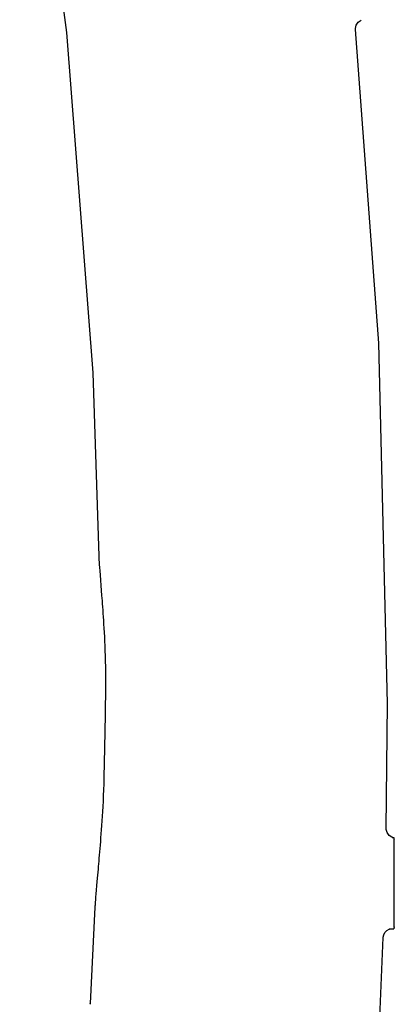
# Model space of a CAD drawing. Header units: millimetres. Extents: x 4086 to 10416, y 123 to 1549.
# Tile 183 of 256: x 7417 to 7448, y 805 to 886. Entities that reach past the tile are written whole.
import ezdxf

# ---------------------------------------------------------------- set-up
doc = ezdxf.new("R2010")
doc.units = ezdxf.units.MM
doc.layers.add('外形图', color=7, linetype='Continuous')

msp = doc.modelspace()

# ---------------------------------------------------------------- linework, layer by layer
at = {"layer": '外形图', "color": 7, "linetype": 'Continuous'}
for p, q in [((7423.802, 841.994), (7423.801, 841.986)), ((7423.801, 841.986), (7423.801, 841.986)), ((7423.806, 841.908), (7423.808, 841.865)), ((7423.808, 841.865), (7423.813, 841.781)), ((7423.813, 841.781), (7423.821, 841.663)), ((7423.821, 841.663), (7423.831, 841.508)), ((7423.831, 841.508), (7423.845, 841.31)), ((7423.845, 841.31), (7423.863, 841.064)), ((7423.863, 841.064), (7423.885, 840.767)), ((7423.885, 840.767), (7423.912, 840.413)), ((7423.912, 840.413), (7424.01, 839.146)), ((7448.139, 818.757), (7447.985, 818.757)), ((7423.743, 816.187), (7423.679, 815.444)), ((7423.679, 815.444), (7423.626, 814.835)), ((7448.132, 815.762), (7448.132, 815.541)), ((7448.163, 815.541), (7448.163, 815.762)), ((7423.594, 814.454), (7423.567, 814.131)), ((7423.626, 814.835), (7423.594, 814.454)), ((7448.132, 814.473), (7448.132, 814.252)), ((7448.163, 814.252), (7448.163, 814.473)), ((7423.526, 813.637), (7423.512, 813.456)), ((7423.545, 813.861), (7423.526, 813.637)), ((7423.567, 814.131), (7423.545, 813.861)), ((7423.484, 813.049), (7423.103, 805.111)), ((7423.484, 813.049), (7423.484, 813.037)), ((7423.484, 813.049), (7423.484, 813.049)), ((7423.488, 813.124), (7423.485, 813.086)), ((7423.493, 813.202), (7423.488, 813.124)), ((7423.501, 813.311), (7423.493, 813.202)), ((7423.512, 813.456), (7423.501, 813.311)), ((7447.752, 811.257), (7448.139, 811.257)), ((7446.94, 803.291), (7447.247, 810.534)), ((7423.103, 805.095), (7423.104, 805.121))]:
    msp.add_line(p, q, dxfattribs=at)
for points in [[(7417.284, 913.987), (7421.153, 885.18), (7423.3, 857.103), (7423.801, 841.986)], [(7444.964, 885.433), (7444.96, 885.511), (7445.014, 885.784), (7445.176, 886.034), (7445.426, 886.201)], [(7447.499, 819.52), (7447.615, 829.846), (7446.898, 859.546), (7444.961, 885.433)], [(7423.803, 841.987), (7423.803, 841.971), (7423.804, 841.956), (7423.804, 841.942), (7423.806, 841.908)], [(7424.01, 839.146), (7424.04, 838.741), (7424.057, 838.524), (7424.074, 838.297), (7424.091, 838.058), (7424.109, 837.808), (7424.128, 837.547), (7424.147, 837.273), (7424.166, 836.987), (7424.186, 836.688), (7424.205, 836.375), (7424.225, 836.047), (7424.244, 835.705), (7424.263, 835.349), (7424.281, 834.977), (7424.298, 834.589), (7424.313, 834.184), (7424.327, 833.761), (7424.339, 833.321), (7424.348, 832.862), (7424.353, 832.384), (7424.356, 831.887), (7424.354, 831.373), (7424.353, 831.264)], [(7424.353, 831.264), (7424.327, 828.931), (7424.281, 826.153), (7424.229, 823.775)], [(7424.229, 823.775), (7424.228, 823.714), (7424.213, 823.206), (7424.196, 822.717), (7424.176, 822.246), (7424.155, 821.793), (7424.132, 821.358), (7424.108, 820.941), (7424.083, 820.539), (7424.058, 820.153), (7424.033, 819.784), (7424.007, 819.429), (7423.982, 819.089), (7423.957, 818.764), (7423.933, 818.452), (7423.909, 818.154), (7423.886, 817.869), (7423.863, 817.596), (7423.841, 817.334), (7423.82, 817.082), (7423.8, 816.842)], [(7447.731, 818.964), (7447.566, 819.197), (7447.5, 819.458), (7447.499, 819.522)], [(7448.148, 818.764), (7447.975, 818.809), (7447.731, 818.964)], [(7423.8, 816.842), (7423.761, 816.395), (7423.743, 816.187)], [(7423.485, 813.086), (7423.485, 813.07), (7423.484, 813.055), (7423.484, 813.048)], [(7447.544, 811.106), (7447.751, 811.216), (7447.775, 811.22)], [(7447.246, 810.534), (7447.248, 810.569), (7447.29, 810.762)], [(7447.29, 810.762), (7447.389, 810.947), (7447.544, 811.106)]]:
    msp.add_lwpolyline(points, dxfattribs=at)
msp.add_arc((7440.68, 804.127), 17.605, 176.7969, 177.05492, dxfattribs=at)
for points, knots in [([(7448.139, 818.757), (7448.126, 818.757), (7448.155, 818.675), (7448.137, 818.643), (7448.137, 818.605)], [0, 0, 0, 0, 2669.713882, 10604.208737, 10604.208737, 10604.208737, 10604.208737]), ([(7448.137, 818.605), (7448.136, 818.468), (7448.133, 817.52), (7448.133, 816.572), (7448.132, 815.762)], [0, 0, 0, 0, 1541.85004, 10604.917616, 10604.917616, 10604.917616, 10604.917616]), ([(7448.163, 815.762), (7448.162, 816.158), (7448.163, 816.728), (7448.16, 817.443), (7448.163, 817.888), (7448.153, 818.235), (7448.174, 818.522), (7448.133, 818.641), (7448.174, 818.757), (7448.156, 818.757)], [0, 0, 0, 0, 12346.162306, 17723.144811, 22353.401579, 26103.31921, 28862.723646, 30550.844757, 31119.945438, 31119.945438, 31119.945438, 31119.945438]), ([(7448.132, 814.252), (7448.132, 813.856), (7448.132, 813.287), (7448.135, 812.571), (7448.132, 812.126), (7448.142, 811.779), (7448.121, 811.493), (7448.162, 811.374), (7448.12, 811.257), (7448.139, 811.257)], [0, 0, 0, 0, 12410.174168, 17815.037195, 22469.303442, 26238.666268, 29012.379793, 30709.254906, 31281.306672, 31281.306672, 31281.306672, 31281.306672]), ([(7448.158, 811.409), (7448.159, 811.547), (7448.162, 812.494), (7448.162, 813.442), (7448.163, 814.252)], [0, 0, 0, 0, 1552.46775, 10677.909534, 10677.909534, 10677.909534, 10677.909534])]:
    msp.add_open_spline(points, degree=3, knots=knots, dxfattribs=at)
msp.add_open_spline([(7448.132, 815.541), (7448.132, 815.185), (7448.132, 814.829), (7448.132, 814.473)], degree=3, dxfattribs=at)

doc.saveas('drawing.dxf')
